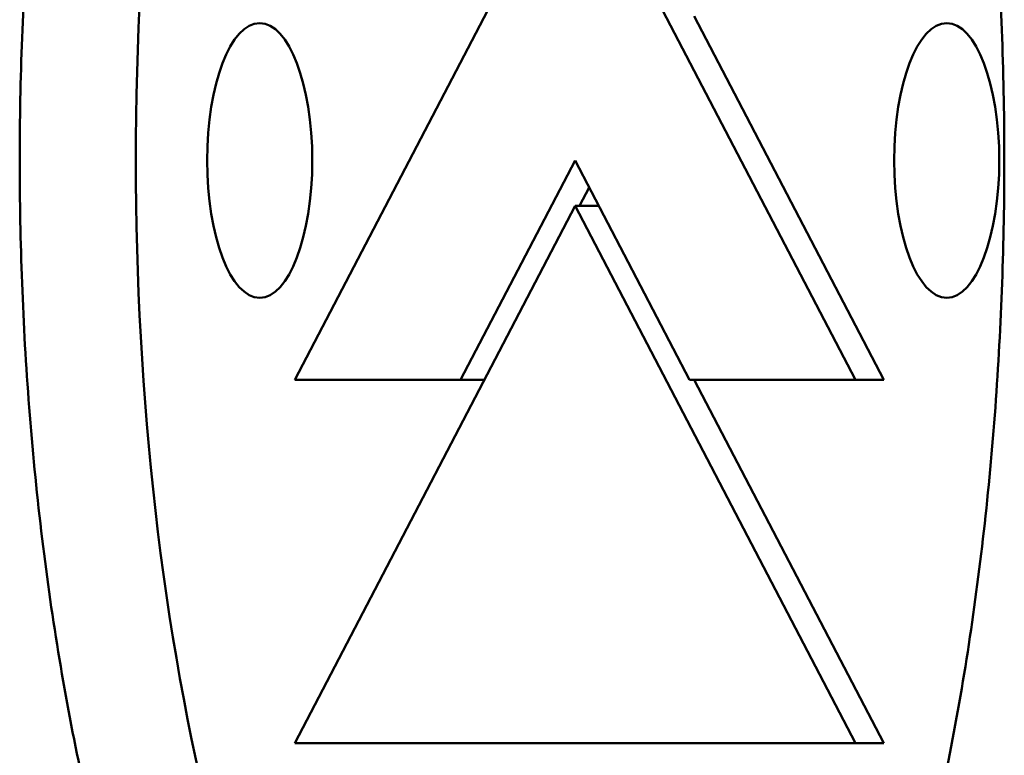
# Model space of a CAD drawing. Header units: millimetres. Extents: x 697 to 7301, y 1765 to 4597.
# Tile 15 of 39: x 3566 to 3582, y 2050 to 2062. Entities that reach past the tile are written whole.
import ezdxf

# ---------------------------------------------------------------- set-up
doc = ezdxf.new("R2010")
doc.units = ezdxf.units.MM
doc.layers.add('Visibile (ISO)', color=7, linetype='Continuous', lineweight=50)

msp = doc.modelspace()

# ---------------------------------------------------------------- linework, layer by layer
at = {"layer": 'Visibile (ISO)'}
for p, q in [((3574.687, 2064.662), (3570.094, 2055.862)), ((3579.279, 2055.862), (3574.687, 2064.662)), ((3579.741, 2055.862), (3576.634, 2061.815)), ((3572.81, 2055.862), (3574.685, 2059.454)), ((3574.685, 2059.454), (3576.559, 2055.862)), ((3574.758, 2058.71), (3574.915, 2059.012)), ((3570.094, 2049.91), (3574.687, 2058.71)), ((3574.687, 2058.71), (3579.279, 2049.91)), ((3575.073, 2058.71), (3574.687, 2058.71)), ((3570.094, 2055.862), (3572.81, 2055.862)), ((3572.81, 2055.862), (3573.2, 2055.862)), ((3576.559, 2055.862), (3579.279, 2055.862)), ((3579.741, 2049.91), (3576.635, 2055.862)), ((3579.279, 2055.862), (3579.741, 2055.862)), ((3579.279, 2049.91), (3570.094, 2049.91)), ((3579.741, 2049.91), (3579.279, 2049.91))]:
    msp.add_line(p, q, dxfattribs=at)
msp.add_ellipse((3575.146, 2059.454), major_axis=(0, 20), ratio=0.382683, start_param=6.090685, end_param=9.617278, dxfattribs=at)
for centre in [(3569.521, 2059.454), (3580.772, 2059.454)]:
    msp.add_ellipse(centre, major_axis=(0, 2.25), ratio=0.382683, dxfattribs=at)
msp.add_open_spline([(3581.715, 2059.454), (3581.715, 2058.133), (3581.668, 2056.767), (3581.468, 2054.051), (3581.316, 2052.7), (3580.914, 2050.111), (3580.663, 2048.87), (3580.083, 2046.575), (3579.754, 2045.522), (3579.051, 2043.66), (3578.653, 2042.786), (3577.786, 2041.248), (3577.316, 2040.582), (3576.334, 2039.514), (3575.821, 2039.11), (3574.787, 2038.58), (3574.266, 2038.454), (3573.256, 2038.454), (3572.732, 2038.58), (3571.687, 2039.11), (3571.166, 2039.514), (3570.163, 2040.582), (3569.681, 2041.248), (3568.788, 2042.786), (3568.376, 2043.66), (3567.646, 2045.522), (3567.303, 2046.575), (3566.696, 2048.87), (3566.433, 2050.111), (3566.011, 2052.7), (3565.851, 2054.051), (3565.641, 2056.767), (3565.591, 2058.133), (3565.591, 2059.454), (3565.591, 2060.776), (3565.641, 2062.143), (3565.851, 2064.862), (3566.011, 2066.214), (3566.435, 2068.805), (3566.698, 2070.047), (3567.306, 2072.342), (3567.65, 2073.395), (3568.38, 2075.257), (3568.791, 2076.129), (3569.684, 2077.665), (3570.166, 2078.33), (3571.168, 2079.397), (3571.688, 2079.8), (3572.733, 2080.329), (3573.256, 2080.454), (3574.265, 2080.454), (3574.786, 2080.329), (3575.82, 2079.8), (3576.332, 2079.397), (3577.314, 2078.33), (3577.783, 2077.665), (3578.65, 2076.129), (3579.047, 2075.257), (3579.751, 2073.395), (3580.081, 2072.342), (3580.662, 2070.047), (3580.913, 2068.805), (3581.316, 2066.214), (3581.468, 2064.862), (3581.668, 2062.143), (3581.715, 2060.776), (3581.715, 2059.454)], degree=3, knots=[6.338557, 6.338557, 6.338557, 6.338557, 6.734862, 6.734862, 7.131166, 7.131166, 7.527471, 7.527471, 7.923775, 7.923775, 8.31979, 8.31979, 8.715805, 8.715805, 9.11182, 9.11182, 9.507835, 9.507835, 9.90385, 9.90385, 10.299865, 10.299865, 10.69588, 10.69588, 11.091895, 11.091895, 11.4882, 11.4882, 11.884504, 11.884504, 12.280808, 12.280808, 12.677113, 12.677113, 12.677113, 13.07375, 13.07375, 13.470387, 13.470387, 13.867023, 13.867023, 14.26366, 14.26366, 14.659343, 14.659343, 15.055026, 15.055026, 15.450709, 15.450709, 15.846391, 15.846391, 16.242074, 16.242074, 16.637757, 16.637757, 17.03344, 17.03344, 17.429123, 17.429123, 17.82576, 17.82576, 18.222396, 18.222396, 18.619033, 18.619033, 19.01567, 19.01567, 19.01567, 19.01567], dxfattribs=at)

doc.saveas('drawing.dxf')
